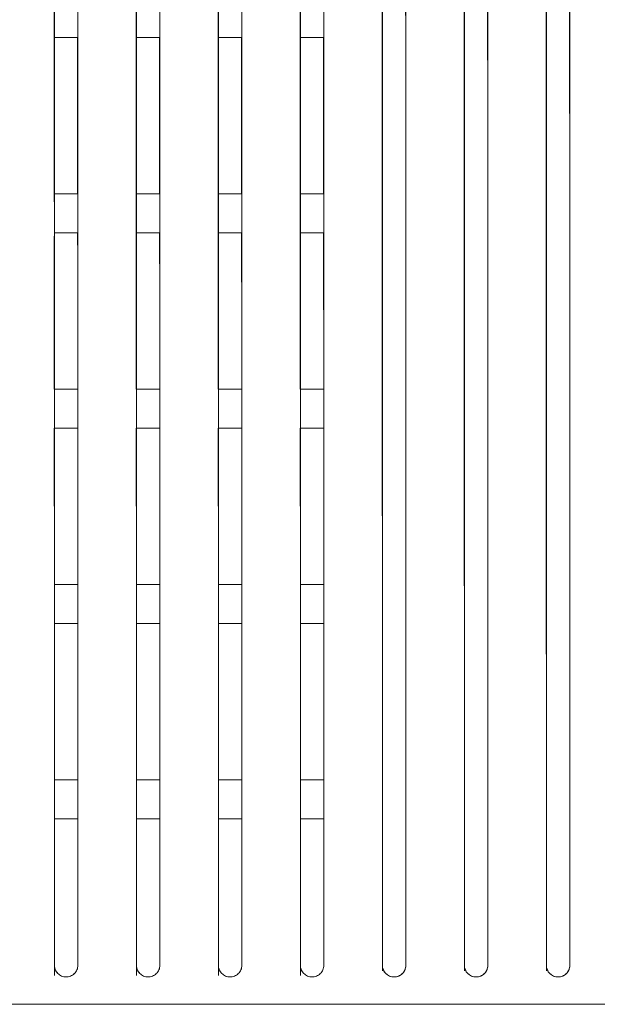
# Model space of a CAD drawing. Header units: millimetres. Extents: x 19 to 844, y 7 to 552.
# Tile 105 of 177: x 247 to 259, y 341 to 361. Entities that reach past the tile are written whole.
import ezdxf

# ---------------------------------------------------------------- set-up
doc = ezdxf.new("R2010")
doc.units = ezdxf.units.MM

msp = doc.modelspace()

# ---------------------------------------------------------------- linework, layer by layer
at = {"color": 7, "linetype": 'Continuous', "lineweight": 15}
for p, q in [((247.683, 360.592), (247.684, 357.352)), ((247.688, 360.624), (248.168, 360.623)), ((248.164, 357.424), (248.163, 360.623)), ((249.363, 360.592), (249.364, 357.352)), ((249.368, 360.624), (249.848, 360.623)), ((249.844, 357.424), (249.843, 360.623)), ((251.043, 360.591), (251.044, 357.352)), ((251.048, 360.624), (251.528, 360.623)), ((251.524, 357.424), (251.523, 360.623)), ((252.723, 360.591), (252.724, 357.352)), ((252.728, 360.624), (253.208, 360.623)), ((253.204, 357.424), (253.202, 360.623)), ((248.168, 357.424), (247.688, 357.424)), ((249.848, 357.424), (249.368, 357.424)), ((251.528, 357.424), (251.048, 357.424)), ((253.208, 357.424), (252.728, 357.424)), ((247.684, 356.552), (247.686, 353.424)), ((247.688, 356.624), (248.168, 356.624)), ((249.364, 356.552), (249.366, 353.424)), ((249.368, 356.624), (249.848, 356.624)), ((251.044, 356.552), (251.045, 353.424)), ((251.048, 356.624), (251.528, 356.624)), ((252.724, 356.552), (252.725, 353.424)), ((252.728, 356.624), (253.208, 356.624)), ((248.168, 353.424), (247.688, 353.424)), ((249.848, 353.424), (249.368, 353.424)), ((251.528, 353.424), (251.048, 353.424)), ((253.208, 353.424), (252.728, 353.424)), ((247.686, 352.624), (247.687, 349.424)), ((247.688, 352.624), (248.168, 352.624)), ((249.366, 352.624), (249.367, 349.424)), ((249.368, 352.624), (249.848, 352.624)), ((251.046, 352.624), (251.047, 349.424)), ((251.048, 352.624), (251.528, 352.624)), ((252.726, 352.624), (252.727, 349.424)), ((253.208, 352.624), (252.728, 352.624)), ((248.168, 349.424), (247.688, 349.424)), ((249.848, 349.424), (249.368, 349.424)), ((251.528, 349.424), (251.048, 349.424)), ((252.728, 349.424), (253.208, 349.424)), ((247.688, 348.624), (248.168, 348.624)), ((249.368, 348.624), (249.848, 348.624)), ((251.048, 348.624), (251.528, 348.624)), ((253.208, 348.624), (252.728, 348.624)), ((247.688, 345.424), (247.688, 341.509)), ((247.688, 345.424), (247.688, 341.509)), ((247.688, 345.424), (247.688, 341.509)), ((247.688, 345.424), (247.688, 341.509)), ((248.168, 345.424), (247.688, 345.424)), ((248.168, 341.623), (248.168, 345.424)), ((248.168, 341.623), (248.168, 345.424)), ((248.168, 341.622), (248.168, 345.424)), ((248.168, 341.622), (248.168, 345.424)), ((249.368, 345.424), (249.368, 341.509)), ((249.368, 345.424), (249.368, 341.509)), ((249.368, 345.424), (249.368, 341.509)), ((249.368, 345.424), (249.368, 341.509)), ((249.848, 345.424), (249.368, 345.424)), ((249.848, 341.623), (249.848, 345.424)), ((249.848, 341.623), (249.848, 345.424)), ((249.848, 341.622), (249.848, 345.424)), ((249.848, 341.622), (249.848, 345.424)), ((251.048, 345.424), (251.048, 341.509)), ((251.048, 345.424), (251.048, 341.509)), ((251.048, 345.424), (251.048, 341.509)), ((251.048, 345.424), (251.048, 341.509)), ((251.528, 345.424), (251.048, 345.424)), ((251.528, 341.623), (251.528, 345.424)), ((251.528, 341.623), (251.528, 345.424)), ((251.528, 341.622), (251.528, 345.424)), ((251.528, 341.622), (251.528, 345.424)), ((252.728, 345.424), (252.728, 341.509)), ((252.728, 345.424), (252.728, 341.509)), ((252.728, 345.424), (252.728, 341.509)), ((252.728, 345.424), (252.728, 341.509)), ((252.728, 345.424), (253.208, 345.424)), ((253.208, 341.623), (253.208, 345.424)), ((253.208, 341.623), (253.208, 345.424)), ((253.208, 341.622), (253.208, 345.424)), ((253.208, 341.622), (253.208, 345.424)), ((247.688, 344.626), (247.688, 341.413)), ((247.688, 344.625), (248.168, 344.624)), ((248.168, 341.621), (248.168, 344.624)), ((249.368, 344.626), (249.368, 341.413)), ((249.368, 344.625), (249.848, 344.624)), ((249.848, 341.621), (249.848, 344.624)), ((251.048, 344.626), (251.048, 341.413)), ((251.048, 344.625), (251.528, 344.624)), ((251.528, 341.621), (251.528, 344.624)), ((252.728, 344.624), (252.728, 341.413)), ((253.208, 344.624), (252.728, 344.624)), ((253.208, 341.621), (253.208, 344.624))]:
    msp.add_line(p, q, dxfattribs=at)
for points, knots in [([(247.688, 341.624), (247.688, 344.666), (247.688, 351.594), (247.688, 360.49), (247.688, 366.368), (247.688, 368.424)], [0.307901, 0.307901, 0.307901, 0.307901, 0.5, 0.75, 0.8851349, 0.8851349, 0.8851349, 0.8851349]), ([(247.688, 368.424), (247.688, 366.368), (247.688, 360.49), (247.688, 351.594), (247.688, 344.666), (247.688, 341.624)], [0.3078997, 0.3078997, 0.3078997, 0.3078997, 0.4430307, 0.6930307, 0.885131, 0.885131, 0.885131, 0.885131]), ([(248.168, 341.624), (248.168, 344.669), (248.168, 351.601), (248.168, 360.497), (248.168, 366.372), (248.168, 368.424)], [0.3077946, 0.3077946, 0.3077946, 0.3077946, 0.5, 0.75, 0.8848166, 0.8848166, 0.8848166, 0.8848166]), ([(248.168, 341.624), (248.168, 344.669), (248.168, 351.601), (248.168, 360.497), (248.168, 366.372), (248.168, 368.424)], [0.3077953, 0.3077953, 0.3077953, 0.3077953, 0.5, 0.75, 0.8848206, 0.8848206, 0.8848206, 0.8848206]), ([(249.368, 341.624), (249.368, 344.676), (249.368, 351.619), (249.368, 360.514), (249.368, 366.382), (249.368, 368.424)], [0.3075254, 0.3075254, 0.3075254, 0.3075254, 0.5, 0.75, 0.8840112, 0.8840112, 0.8840112, 0.8840112]), ([(249.368, 368.424), (249.368, 366.382), (249.368, 360.514), (249.368, 351.619), (249.368, 344.676), (249.368, 341.624)], [0.3075241, 0.3075241, 0.3075241, 0.3075241, 0.4415313, 0.6915313, 0.8840072, 0.8840072, 0.8840072, 0.8840072]), ([(249.848, 341.624), (249.848, 344.679), (249.848, 351.626), (249.848, 360.521), (249.848, 366.386), (249.848, 368.424)], [0.3074164, 0.3074164, 0.3074164, 0.3074164, 0.5, 0.75, 0.8836851, 0.8836851, 0.8836851, 0.8836851]), ([(249.848, 341.624), (249.848, 344.679), (249.848, 351.626), (249.848, 360.521), (249.848, 366.386), (249.848, 368.424)], [0.3074171, 0.3074171, 0.3074171, 0.3074171, 0.5, 0.75, 0.8836891, 0.8836891, 0.8836891, 0.8836891]), ([(251.048, 341.624), (251.048, 344.686), (251.048, 351.644), (251.048, 360.539), (251.048, 366.397), (251.048, 368.424)], [0.3071406, 0.3071406, 0.3071406, 0.3071406, 0.5, 0.75, 0.8828601, 0.8828601, 0.8828601, 0.8828601]), ([(251.048, 368.424), (251.048, 366.397), (251.048, 360.539), (251.048, 351.643), (251.048, 344.686), (251.048, 341.624)], [0.3071393, 0.3071393, 0.3071393, 0.3071393, 0.4399953, 0.6899953, 0.882856, 0.882856, 0.882856, 0.882856]), ([(251.528, 341.624), (251.528, 344.689), (251.528, 351.651), (251.528, 360.546), (251.528, 366.401), (251.528, 368.424)], [0.307029, 0.307029, 0.307029, 0.307029, 0.5, 0.75, 0.8825261, 0.8825261, 0.8825261, 0.8825261]), ([(251.528, 341.624), (251.528, 344.689), (251.528, 351.651), (251.528, 360.546), (251.528, 366.401), (251.528, 368.424)], [0.3070296, 0.3070296, 0.3070296, 0.3070296, 0.5, 0.75, 0.8825302, 0.8825302, 0.8825302, 0.8825302]), ([(252.728, 341.624), (252.728, 344.696), (252.728, 351.669), (252.728, 360.564), (252.728, 366.412), (252.728, 368.424)], [0.3067467, 0.3067467, 0.3067467, 0.3067467, 0.5, 0.75, 0.8816816, 0.8816816, 0.8816816, 0.8816816]), ([(252.728, 368.424), (252.728, 366.412), (252.728, 360.564), (252.728, 351.669), (252.728, 344.696), (252.728, 341.624)], [0.3067453, 0.3067453, 0.3067453, 0.3067453, 0.4384228, 0.6884228, 0.8816775, 0.8816775, 0.8816775, 0.8816775]), ([(253.208, 341.624), (253.208, 344.699), (253.208, 351.677), (253.208, 360.571), (253.208, 366.416), (253.208, 368.424)], [0.3066324, 0.3066324, 0.3066324, 0.3066324, 0.5, 0.75, 0.88134, 0.88134, 0.88134, 0.88134]), ([(253.208, 341.624), (253.208, 344.699), (253.208, 351.677), (253.208, 360.571), (253.208, 366.417), (253.208, 368.424)], [0.3066331, 0.3066331, 0.3066331, 0.3066331, 0.5, 0.75, 0.8813441, 0.8813441, 0.8813441, 0.8813441]), ([(254.408, 341.624), (254.408, 344.707), (254.408, 351.695), (254.408, 360.59), (254.408, 366.428), (254.408, 368.424)], [0.3063436, 0.3063436, 0.3063436, 0.3063436, 0.5, 0.75, 0.8804762, 0.8804762, 0.8804762, 0.8804762]), ([(254.408, 341.624), (254.408, 341.842), (254.408, 342.282), (254.408, 342.943), (254.408, 343.61), (254.408, 344.282), (254.408, 344.96), (254.408, 345.643), (254.408, 346.332), (254.408, 347.026), (254.408, 347.727), (254.408, 349.299), (254.408, 351.782), (254.408, 355.11), (254.408, 358.471), (254.408, 361.226), (254.408, 363.442), (254.408, 365.083), (254.408, 366.747), (254.408, 367.862), (254.408, 368.424)], [0, 0, 0, 0, 0.023778, 0.047797, 0.072057, 0.096558, 0.121303, 0.146292, 0.171525, 0.197004, 0.222728, 0.2487, 0.370598, 0.498177, 0.620409, 0.748618, 0.809928, 0.872259, 0.935616, 1, 1, 1, 1]), ([(254.888, 341.624), (254.888, 344.71), (254.888, 351.703), (254.888, 360.597), (254.888, 366.432), (254.888, 368.424)], [0.3062268, 0.3062268, 0.3062268, 0.3062268, 0.5, 0.75, 0.8801269, 0.8801269, 0.8801269, 0.8801269]), ([(254.888, 368.424), (254.888, 368.102), (254.888, 367.461), (254.888, 366.502), (254.888, 365.55), (254.888, 364.606), (254.888, 363.669), (254.888, 362.739), (254.888, 360.993), (254.888, 358.471), (254.888, 355.11), (254.888, 351.782), (254.888, 349.144), (254.888, 347.264), (254.888, 346.106), (254.888, 344.964), (254.888, 343.837), (254.888, 342.726), (254.888, 341.989), (254.888, 341.624)], [0, 0, 0, 0, 0.036914, 0.073495, 0.109741, 0.145654, 0.181234, 0.216481, 0.251397, 0.379591, 0.501842, 0.629408, 0.751314, 0.794455, 0.836914, 0.878694, 0.919799, 0.960233, 1, 1, 1, 1]), ([(256.088, 341.624), (256.088, 344.718), (256.088, 351.722), (256.088, 360.616), (256.088, 366.444), (256.088, 368.424)], [0.3059316, 0.3059316, 0.3059316, 0.3059316, 0.5, 0.75, 0.879244, 0.879244, 0.879244, 0.879244]), ([(256.088, 341.624), (256.088, 341.843), (256.088, 342.282), (256.088, 342.943), (256.088, 343.61), (256.088, 344.282), (256.088, 344.96), (256.088, 345.644), (256.088, 346.332), (256.088, 347.027), (256.088, 347.727), (256.088, 349.299), (256.088, 351.782), (256.088, 355.11), (256.088, 358.471), (256.088, 361.226), (256.088, 363.442), (256.088, 365.084), (256.088, 366.748), (256.088, 367.862), (256.088, 368.424)], [0, 0, 0, 0, 0.023781, 0.047801, 0.07206, 0.09656, 0.121301, 0.146284, 0.171509, 0.196979, 0.222693, 0.248652, 0.370553, 0.498111, 0.620382, 0.748566, 0.809902, 0.872251, 0.935616, 1, 1, 1, 1]), ([(256.568, 341.624), (256.568, 344.721), (256.568, 351.73), (256.568, 360.624), (256.568, 366.448), (256.568, 368.424)], [0.3058122, 0.3058122, 0.3058122, 0.3058122, 0.5, 0.75, 0.8788871, 0.8788871, 0.8788871, 0.8788871]), ([(256.568, 368.424), (256.568, 368.102), (256.568, 367.461), (256.568, 366.502), (256.568, 365.551), (256.568, 364.606), (256.568, 363.669), (256.568, 362.739), (256.568, 360.993), (256.568, 358.471), (256.568, 355.11), (256.568, 351.782), (256.568, 349.144), (256.568, 347.264), (256.568, 346.107), (256.568, 344.965), (256.568, 343.838), (256.568, 342.727), (256.568, 341.989), (256.568, 341.624)], [0, 0, 0, 0, 0.036913, 0.073495, 0.109746, 0.145667, 0.181257, 0.216518, 0.251449, 0.379619, 0.501909, 0.629453, 0.751362, 0.794484, 0.836927, 0.878697, 0.919796, 0.960229, 1, 1, 1, 1]), ([(257.768, 341.624), (257.768, 344.729), (257.768, 351.75), (257.768, 360.644), (257.768, 366.46), (257.768, 368.424)], [0.3055106, 0.3055106, 0.3055106, 0.3055106, 0.5, 0.75, 0.8779853, 0.8779853, 0.8779853, 0.8779853]), ([(257.768, 341.624), (257.768, 341.823), (257.768, 342.222), (257.768, 342.823), (257.768, 343.428), (257.768, 344.037), (257.768, 344.652), (257.768, 345.27), (257.768, 345.893), (257.768, 346.521), (257.768, 347.153), (257.768, 347.79), (257.768, 349.32), (257.768, 351.782), (257.768, 355.11), (257.768, 358.472), (257.768, 361.227), (257.768, 363.443), (257.768, 365.084), (257.768, 366.748), (257.768, 367.862), (257.768, 368.424)], [0, 0, 0, 0, 0.021612, 0.04342, 0.065424, 0.087625, 0.110024, 0.132621, 0.155417, 0.178413, 0.201609, 0.225006, 0.248604, 0.370507, 0.498043, 0.620353, 0.748513, 0.809875, 0.872241, 0.935616, 1, 1, 1, 1]), ([(258.248, 341.624), (258.248, 344.732), (258.248, 351.758), (258.248, 360.651), (258.248, 366.465), (258.248, 368.424)], [0.3053887, 0.3053887, 0.3053887, 0.3053887, 0.5, 0.75, 0.8776208, 0.8776208, 0.8776208, 0.8776208]), ([(258.248, 368.424), (258.248, 368.102), (258.248, 367.461), (258.248, 366.502), (258.248, 365.551), (258.248, 364.607), (258.248, 363.67), (258.248, 362.74), (258.248, 360.993), (258.248, 358.472), (258.248, 355.111), (258.248, 351.782), (258.248, 349.144), (258.248, 347.264), (258.248, 346.107), (258.248, 344.965), (258.248, 343.838), (258.248, 342.727), (258.248, 341.99), (258.248, 341.624)], [0, 0, 0, 0, 0.036913, 0.073497, 0.109753, 0.145681, 0.181281, 0.216555, 0.251503, 0.379648, 0.501977, 0.629499, 0.751411, 0.794513, 0.836941, 0.8787, 0.919793, 0.960225, 1, 1, 1, 1]), ([(247.683, 368.238), (247.684, 365.779), (247.685, 360.872), (247.687, 354.331), (247.687, 350.216), (247.688, 348.624)], [0, 0, 0, 0, 0.381068, 0.760537, 1, 1, 1, 1]), ([(247.683, 368.238), (247.684, 365.779), (247.685, 360.872), (247.687, 354.331), (247.687, 350.216), (247.688, 348.624)], [0, 0, 0, 0, 0.381068, 0.760537, 1, 1, 1, 1]), ([(247.683, 368.238), (247.684, 365.779), (247.685, 360.872), (247.687, 354.331), (247.687, 350.216), (247.688, 348.624)], [0, 0, 0, 0, 0.381068, 0.760537, 1, 1, 1, 1]), ([(247.683, 368.238), (247.684, 365.779), (247.685, 360.872), (247.687, 354.331), (247.687, 350.216), (247.688, 348.624)], [0, 0, 0, 0, 0.381068, 0.760537, 1, 1, 1, 1]), ([(248.168, 348.624), (248.167, 349.619), (248.167, 352.297), (248.166, 356.902), (248.165, 362.451), (248.164, 366.307), (248.163, 368.238)], [0, 0, 0, 0, 0.149327, 0.401844, 0.700442, 1, 1, 1, 1]), ([(248.168, 348.624), (248.167, 349.619), (248.167, 352.297), (248.166, 356.902), (248.165, 362.451), (248.164, 366.307), (248.163, 368.238)], [0, 0, 0, 0, 0.149327, 0.401844, 0.700442, 1, 1, 1, 1]), ([(248.168, 348.624), (248.167, 349.619), (248.167, 352.297), (248.166, 356.902), (248.165, 362.451), (248.164, 366.307), (248.163, 368.238)], [0, 0, 0, 0, 0.149327, 0.401844, 0.700442, 1, 1, 1, 1]), ([(248.168, 348.624), (248.167, 349.619), (248.167, 352.297), (248.166, 356.902), (248.165, 362.451), (248.164, 366.307), (248.163, 368.238)], [0, 0, 0, 0, 0.149327, 0.401844, 0.700442, 1, 1, 1, 1]), ([(249.363, 368.237), (249.364, 365.779), (249.365, 360.872), (249.367, 354.331), (249.367, 350.216), (249.368, 348.624)], [0, 0, 0, 0, 0.3811204, 0.7605845, 1, 1, 1, 1]), ([(249.363, 368.237), (249.364, 365.779), (249.365, 360.872), (249.367, 354.331), (249.367, 350.216), (249.368, 348.624)], [0, 0, 0, 0, 0.3811204, 0.7605845, 1, 1, 1, 1]), ([(249.363, 368.237), (249.364, 365.779), (249.365, 360.872), (249.367, 354.331), (249.367, 350.216), (249.368, 348.624)], [0, 0, 0, 0, 0.38112, 0.760585, 1, 1, 1, 1]), ([(249.363, 368.237), (249.364, 365.779), (249.365, 360.872), (249.367, 354.331), (249.367, 350.216), (249.368, 348.624)], [0, 0, 0, 0, 0.38112, 0.760585, 1, 1, 1, 1]), ([(249.848, 348.624), (249.847, 349.619), (249.847, 352.297), (249.846, 356.902), (249.845, 362.451), (249.844, 366.306), (249.843, 368.237)], [0, 0, 0, 0, 0.149288, 0.401787, 0.700396, 1, 1, 1, 1]), ([(249.848, 348.624), (249.847, 349.619), (249.847, 352.297), (249.846, 356.902), (249.845, 362.451), (249.844, 366.306), (249.843, 368.237)], [0, 0, 0, 0, 0.149288, 0.401787, 0.700396, 1, 1, 1, 1]), ([(249.848, 348.624), (249.847, 349.619), (249.847, 352.297), (249.846, 356.902), (249.845, 362.451), (249.844, 366.306), (249.843, 368.237)], [0, 0, 0, 0, 0.149288, 0.401787, 0.700396, 1, 1, 1, 1]), ([(249.848, 348.624), (249.847, 349.619), (249.847, 352.297), (249.846, 356.902), (249.845, 362.451), (249.844, 366.306), (249.843, 368.237)], [0, 0, 0, 0, 0.149288, 0.401787, 0.700396, 1, 1, 1, 1]), ([(251.043, 368.237), (251.044, 365.778), (251.045, 360.872), (251.047, 354.331), (251.047, 350.216), (251.048, 348.624)], [0, 0, 0, 0, 0.381174, 0.760633, 1, 1, 1, 1]), ([(251.043, 368.237), (251.044, 365.778), (251.045, 360.872), (251.047, 354.331), (251.047, 350.216), (251.048, 348.624)], [0, 0, 0, 0, 0.381174, 0.760633, 1, 1, 1, 1]), ([(251.043, 368.237), (251.044, 365.778), (251.045, 360.872), (251.047, 354.331), (251.047, 350.216), (251.048, 348.624)], [0, 0, 0, 0, 0.3811741, 0.7606335, 1, 1, 1, 1]), ([(251.043, 368.237), (251.044, 365.778), (251.045, 360.872), (251.047, 354.331), (251.047, 350.216), (251.048, 348.624)], [0, 0, 0, 0, 0.3811741, 0.7606335, 1, 1, 1, 1]), ([(251.528, 348.624), (251.527, 349.619), (251.527, 352.297), (251.526, 356.902), (251.525, 362.451), (251.524, 366.306), (251.523, 368.237)], [0, 0, 0, 0, 0.149247, 0.401729, 0.700348, 1, 1, 1, 1]), ([(251.528, 348.624), (251.527, 349.619), (251.527, 352.297), (251.526, 356.902), (251.525, 362.451), (251.524, 366.306), (251.523, 368.237)], [0, 0, 0, 0, 0.149247, 0.401729, 0.700348, 1, 1, 1, 1]), ([(251.528, 348.624), (251.527, 349.619), (251.527, 352.297), (251.526, 356.902), (251.525, 362.451), (251.524, 366.306), (251.523, 368.237)], [0, 0, 0, 0, 0.149247, 0.401729, 0.700348, 1, 1, 1, 1]), ([(251.528, 348.624), (251.527, 349.619), (251.527, 352.297), (251.526, 356.902), (251.525, 362.451), (251.524, 366.306), (251.523, 368.237)], [0, 0, 0, 0, 0.149247, 0.401729, 0.700348, 1, 1, 1, 1]), ([(252.723, 368.236), (252.724, 365.778), (252.725, 360.872), (252.727, 354.331), (252.727, 350.216), (252.727, 348.624)], [0, 0, 0, 0, 0.381228, 0.760681, 1, 1, 1, 1]), ([(252.723, 368.236), (252.724, 365.778), (252.725, 360.872), (252.727, 354.331), (252.727, 350.216), (252.727, 348.624)], [0, 0, 0, 0, 0.381228, 0.760681, 1, 1, 1, 1]), ([(252.723, 368.236), (252.724, 365.778), (252.725, 360.872), (252.727, 354.331), (252.727, 350.216), (252.727, 348.624)], [0, 0, 0, 0, 0.3812275, 0.7606806, 1, 1, 1, 1]), ([(252.723, 368.236), (252.724, 365.778), (252.725, 360.872), (252.727, 354.331), (252.727, 350.216), (252.727, 348.624)], [0, 0, 0, 0, 0.3812275, 0.7606806, 1, 1, 1, 1]), ([(253.207, 348.624), (253.207, 349.619), (253.207, 352.297), (253.206, 356.902), (253.205, 362.451), (253.203, 366.305), (253.203, 368.236)], [0, 0, 0, 0, 0.149203, 0.401667, 0.700298, 1, 1, 1, 1]), ([(253.207, 348.624), (253.207, 349.619), (253.207, 352.297), (253.206, 356.902), (253.205, 362.451), (253.203, 366.305), (253.203, 368.236)], [0, 0, 0, 0, 0.149203, 0.401667, 0.700298, 1, 1, 1, 1]), ([(253.207, 348.624), (253.207, 349.619), (253.207, 352.297), (253.206, 356.902), (253.205, 362.451), (253.203, 366.305), (253.203, 368.236)], [0, 0, 0, 0, 0.1492026, 0.401667, 0.7002985, 1, 1, 1, 1]), ([(253.207, 348.624), (253.207, 349.619), (253.207, 352.297), (253.206, 356.902), (253.205, 362.451), (253.203, 366.305), (253.203, 368.236)], [0, 0, 0, 0, 0.1492026, 0.401667, 0.7002985, 1, 1, 1, 1]), ([(254.408, 341.509), (254.408, 344.578), (254.407, 351.541), (254.405, 360.415), (254.403, 366.243), (254.403, 368.236)], [0.306346, 0.306346, 0.306346, 0.306346, 0.5, 0.75, 0.8804762, 0.8804762, 0.8804762, 0.8804762]), ([(254.408, 341.509), (254.408, 344.578), (254.407, 351.541), (254.405, 360.415), (254.403, 366.243), (254.403, 368.236)], [0.306346, 0.306346, 0.306346, 0.306346, 0.5, 0.75, 0.8804762, 0.8804762, 0.8804762, 0.8804762]), ([(254.408, 341.509), (254.408, 344.578), (254.407, 351.541), (254.405, 360.415), (254.403, 366.243), (254.403, 368.236)], [0.306346, 0.306346, 0.306346, 0.306346, 0.5, 0.75, 0.8804762, 0.8804762, 0.8804762, 0.8804762]), ([(254.888, 341.623), (254.888, 343.279), (254.888, 346.634), (254.887, 351.617), (254.886, 356.903), (254.885, 362.45), (254.883, 366.305), (254.883, 368.236)], [0, 0, 0, 0, 0.181938, 0.368628, 0.555958, 0.777567, 1, 1, 1, 1]), ([(254.888, 341.622), (254.888, 343.278), (254.888, 346.634), (254.887, 351.617), (254.886, 356.903), (254.885, 362.45), (254.883, 366.305), (254.883, 368.236)], [0, 0, 0, 0, 0.181952, 0.368639, 0.555965, 0.777571, 1, 1, 1, 1]), ([(254.888, 341.622), (254.888, 343.278), (254.888, 346.634), (254.887, 351.617), (254.886, 356.903), (254.885, 362.45), (254.883, 366.305), (254.883, 368.236)], [0, 0, 0, 0, 0.181952, 0.368639, 0.555965, 0.777571, 1, 1, 1, 1]), ([(256.088, 341.508), (256.088, 344.588), (256.087, 351.567), (256.085, 360.441), (256.083, 366.258), (256.083, 368.235)], [0.305934, 0.305934, 0.305934, 0.305934, 0.5, 0.75, 0.879244, 0.879244, 0.879244, 0.879244]), ([(256.088, 341.508), (256.088, 344.588), (256.087, 351.567), (256.085, 360.441), (256.083, 366.258), (256.083, 368.235)], [0.305934, 0.305934, 0.305934, 0.305934, 0.5, 0.75, 0.879244, 0.879244, 0.879244, 0.879244]), ([(256.088, 341.508), (256.088, 344.588), (256.087, 351.567), (256.085, 360.441), (256.083, 366.258), (256.083, 368.235)], [0.305934, 0.305934, 0.305934, 0.305934, 0.5, 0.75, 0.879244, 0.879244, 0.879244, 0.879244]), ([(256.568, 341.623), (256.568, 343.279), (256.568, 346.634), (256.567, 351.617), (256.566, 356.903), (256.565, 362.45), (256.563, 366.304), (256.563, 368.235)], [0, 0, 0, 0, 0.181898, 0.368566, 0.55589, 0.777519, 1, 1, 1, 1]), ([(256.568, 341.622), (256.568, 343.278), (256.568, 346.634), (256.567, 351.617), (256.566, 356.903), (256.565, 362.45), (256.563, 366.304), (256.563, 368.235)], [0, 0, 0, 0, 0.181911, 0.368576, 0.555897, 0.777523, 1, 1, 1, 1]), ([(256.568, 341.622), (256.568, 343.278), (256.568, 346.634), (256.567, 351.617), (256.566, 356.903), (256.565, 362.45), (256.563, 366.304), (256.563, 368.235)], [0, 0, 0, 0, 0.181911, 0.368576, 0.555897, 0.777523, 1, 1, 1, 1]), ([(257.768, 341.508), (257.768, 344.599), (257.767, 351.595), (257.765, 360.468), (257.763, 366.274), (257.763, 368.235)], [0.3055131, 0.3055131, 0.3055131, 0.3055131, 0.5, 0.75, 0.8779853, 0.8779853, 0.8779853, 0.8779853]), ([(257.768, 341.508), (257.768, 344.599), (257.767, 351.595), (257.765, 360.468), (257.763, 366.274), (257.763, 368.235)], [0.3055131, 0.3055131, 0.3055131, 0.3055131, 0.5, 0.75, 0.8779853, 0.8779853, 0.8779853, 0.8779853]), ([(257.768, 341.508), (257.768, 344.599), (257.767, 351.595), (257.765, 360.468), (257.763, 366.274), (257.763, 368.235)], [0.3055131, 0.3055131, 0.3055131, 0.3055131, 0.5, 0.75, 0.8779853, 0.8779853, 0.8779853, 0.8779853]), ([(258.248, 341.623), (258.248, 343.279), (258.248, 346.634), (258.247, 351.616), (258.246, 356.903), (258.245, 362.45), (258.243, 366.304), (258.243, 368.235)], [0, 0, 0, 0, 0.1818566, 0.3685017, 0.5558208, 0.7774694, 1, 1, 1, 1]), ([(258.248, 341.622), (258.248, 343.278), (258.248, 346.634), (258.247, 351.616), (258.246, 356.903), (258.245, 362.45), (258.243, 366.304), (258.243, 368.235)], [0, 0, 0, 0, 0.181871, 0.368512, 0.555828, 0.777473, 1, 1, 1, 1]), ([(258.248, 341.622), (258.248, 343.278), (258.248, 346.634), (258.247, 351.616), (258.246, 356.903), (258.245, 362.45), (258.243, 366.304), (258.243, 368.235)], [0, 0, 0, 0, 0.181871, 0.368512, 0.555828, 0.777473, 1, 1, 1, 1]), ([(248.166, 353.424), (248.165, 354.439), (248.165, 355.512), (248.164, 356.568), (248.164, 356.624)], [0, 0, 0, 0, 0.947158, 1, 1, 1, 1]), ([(249.845, 353.424), (249.845, 354.439), (249.845, 355.511), (249.844, 356.568), (249.844, 356.624)], [0, 0, 0, 0, 0.946933, 1, 1, 1, 1]), ([(251.525, 353.424), (251.525, 354.439), (251.525, 355.511), (251.524, 356.567), (251.524, 356.624)], [0, 0, 0, 0, 0.946702, 1, 1, 1, 1]), ([(253.205, 353.424), (253.205, 354.439), (253.205, 355.511), (253.204, 356.567), (253.204, 356.624)], [0, 0, 0, 0, 0.946466, 1, 1, 1, 1]), ([(248.167, 349.424), (248.167, 350.111), (248.166, 351.185), (248.166, 352.243), (248.166, 352.624)], [0, 0, 0, 0, 0.639617, 1, 1, 1, 1]), ([(249.847, 349.424), (249.846, 350.111), (249.846, 351.185), (249.846, 352.242), (249.846, 352.624)], [0, 0, 0, 0, 0.63942, 1, 1, 1, 1]), ([(251.527, 349.424), (251.526, 350.11), (251.526, 351.185), (251.526, 352.242), (251.526, 352.624)], [0, 0, 0, 0, 0.639218, 1, 1, 1, 1]), ([(253.207, 349.424), (253.206, 350.11), (253.206, 351.185), (253.206, 352.242), (253.206, 352.624)], [0, 0, 0, 0, 0.638975, 1, 1, 1, 1]), ([(247.688, 341.624), (247.689, 341.613), (247.689, 341.592), (247.695, 341.561), (247.705, 341.531), (247.719, 341.504), (247.737, 341.478), (247.762, 341.451), (247.794, 341.424), (247.835, 341.401), (247.879, 341.387), (247.926, 341.382), (247.973, 341.386), (248.018, 341.4), (248.06, 341.422), (248.109, 341.462), (248.159, 341.528), (248.165, 341.592), (248.168, 341.624)], [0, 0, 0, 0, 0.04386, 0.086039, 0.127241, 0.16822, 0.209743, 0.252545, 0.314687, 0.375803, 0.436705, 0.497446, 0.558573, 0.61995, 0.682165, 0.745734, 0.871763, 1, 1, 1, 1]), ([(247.688, 341.624), (247.689, 341.613), (247.69, 341.592), (247.696, 341.561), (247.708, 341.526), (247.728, 341.489), (247.767, 341.441), (247.833, 341.397), (247.926, 341.378), (248.02, 341.395), (248.087, 341.44), (248.128, 341.488), (248.151, 341.53), (248.166, 341.576), (248.167, 341.608), (248.168, 341.624)], [0, 0, 0, 0, 0.042655, 0.085057, 0.127914, 0.190743, 0.253109, 0.375668, 0.496699, 0.618574, 0.743626, 0.807071, 0.870903, 0.935449, 1, 1, 1, 1]), ([(249.368, 341.624), (249.369, 341.613), (249.369, 341.592), (249.375, 341.561), (249.385, 341.531), (249.399, 341.504), (249.417, 341.478), (249.442, 341.451), (249.474, 341.424), (249.515, 341.401), (249.559, 341.387), (249.606, 341.382), (249.653, 341.386), (249.698, 341.4), (249.74, 341.422), (249.789, 341.462), (249.839, 341.528), (249.845, 341.592), (249.848, 341.624)], [0, 0, 0, 0, 0.043862, 0.086042, 0.127246, 0.168226, 0.209749, 0.252551, 0.314692, 0.375806, 0.436705, 0.497441, 0.558564, 0.619937, 0.682153, 0.745722, 0.871756, 1, 1, 1, 1]), ([(249.368, 341.624), (249.369, 341.613), (249.37, 341.592), (249.376, 341.561), (249.388, 341.526), (249.408, 341.489), (249.447, 341.441), (249.513, 341.397), (249.606, 341.378), (249.7, 341.395), (249.767, 341.44), (249.808, 341.488), (249.831, 341.53), (249.846, 341.576), (249.847, 341.608), (249.848, 341.624)], [0, 0, 0, 0, 0.042656, 0.08506, 0.127918, 0.190748, 0.253114, 0.37567, 0.496692, 0.61856, 0.743613, 0.80706, 0.870895, 0.935445, 1, 1, 1, 1]), ([(251.048, 341.624), (251.049, 341.613), (251.049, 341.592), (251.055, 341.561), (251.065, 341.531), (251.079, 341.504), (251.097, 341.478), (251.122, 341.451), (251.154, 341.424), (251.195, 341.401), (251.239, 341.387), (251.286, 341.382), (251.333, 341.386), (251.378, 341.4), (251.42, 341.422), (251.469, 341.462), (251.519, 341.528), (251.525, 341.592), (251.528, 341.624)], [0, 0, 0, 0, 0.043864, 0.086046, 0.12725, 0.168231, 0.209755, 0.252558, 0.314696, 0.375809, 0.436705, 0.497436, 0.558554, 0.619925, 0.682141, 0.74571, 0.871749, 1, 1, 1, 1]), ([(251.048, 341.624), (251.049, 341.613), (251.05, 341.592), (251.056, 341.561), (251.068, 341.526), (251.088, 341.489), (251.127, 341.441), (251.193, 341.397), (251.286, 341.378), (251.38, 341.395), (251.447, 341.44), (251.488, 341.488), (251.511, 341.53), (251.526, 341.576), (251.527, 341.608), (251.528, 341.624)], [0, 0, 0, 0, 0.042658, 0.085063, 0.127923, 0.190753, 0.253119, 0.375672, 0.496686, 0.618547, 0.7436, 0.807049, 0.870886, 0.93544, 1, 1, 1, 1]), ([(252.728, 341.624), (252.729, 341.613), (252.729, 341.592), (252.735, 341.561), (252.745, 341.531), (252.759, 341.504), (252.777, 341.478), (252.802, 341.451), (252.834, 341.424), (252.875, 341.401), (252.919, 341.387), (252.966, 341.382), (253.013, 341.386), (253.058, 341.4), (253.1, 341.422), (253.149, 341.462), (253.199, 341.528), (253.205, 341.592), (253.208, 341.624)], [0, 0, 0, 0, 0.0438655, 0.0860494, 0.1272553, 0.1682372, 0.2097612, 0.2525641, 0.3147011, 0.375812, 0.4367043, 0.4974302, 0.558544, 0.6199122, 0.6821281, 0.7456975, 0.8717411, 1, 1, 1, 1]), ([(252.728, 341.624), (252.729, 341.613), (252.73, 341.592), (252.736, 341.561), (252.748, 341.526), (252.768, 341.489), (252.807, 341.441), (252.873, 341.397), (252.966, 341.378), (253.06, 341.395), (253.127, 341.44), (253.168, 341.488), (253.191, 341.53), (253.206, 341.576), (253.207, 341.608), (253.208, 341.624)], [0, 0, 0, 0, 0.04266, 0.085066, 0.127927, 0.190758, 0.253124, 0.375674, 0.49668, 0.618533, 0.743587, 0.807038, 0.870878, 0.935435, 1, 1, 1, 1]), ([(254.408, 341.624), (254.409, 341.613), (254.409, 341.592), (254.415, 341.561), (254.425, 341.531), (254.439, 341.504), (254.457, 341.478), (254.482, 341.451), (254.514, 341.424), (254.555, 341.401), (254.599, 341.387), (254.646, 341.382), (254.693, 341.386), (254.738, 341.4), (254.78, 341.422), (254.829, 341.462), (254.879, 341.528), (254.885, 341.592), (254.888, 341.624)], [0, 0, 0, 0, 0.043868, 0.086053, 0.12726, 0.168243, 0.209768, 0.252571, 0.314706, 0.375815, 0.436704, 0.497425, 0.558534, 0.619899, 0.682115, 0.745685, 0.871734, 1, 1, 1, 1]), ([(254.408, 341.624), (254.409, 341.615), (254.409, 341.599), (254.413, 341.576), (254.417, 341.558), (254.422, 341.545), (254.43, 341.523), (254.446, 341.492), (254.486, 341.442), (254.554, 341.395), (254.652, 341.378), (254.748, 341.398), (254.815, 341.445), (254.853, 341.496), (254.871, 341.533), (254.885, 341.575), (254.887, 341.605), (254.888, 341.624)], [0, 0, 0, 0, 0.036155, 0.066694, 0.091462, 0.110366, 0.12336, 0.187885, 0.248053, 0.380472, 0.505167, 0.627697, 0.759465, 0.818455, 0.881699, 0.922468, 1, 1, 1, 1]), ([(256.088, 341.624), (256.089, 341.613), (256.089, 341.592), (256.095, 341.561), (256.105, 341.531), (256.119, 341.504), (256.137, 341.478), (256.162, 341.451), (256.194, 341.424), (256.235, 341.401), (256.279, 341.387), (256.326, 341.382), (256.373, 341.386), (256.418, 341.4), (256.46, 341.422), (256.509, 341.462), (256.559, 341.528), (256.565, 341.592), (256.568, 341.624)], [0, 0, 0, 0, 0.04387, 0.086057, 0.127265, 0.168249, 0.209774, 0.252577, 0.314711, 0.375818, 0.436704, 0.497419, 0.558524, 0.619887, 0.682103, 0.745673, 0.871726, 1, 1, 1, 1]), ([(256.088, 341.624), (256.089, 341.615), (256.089, 341.599), (256.093, 341.576), (256.097, 341.558), (256.102, 341.545), (256.11, 341.523), (256.126, 341.492), (256.166, 341.442), (256.234, 341.395), (256.332, 341.378), (256.428, 341.398), (256.495, 341.445), (256.533, 341.496), (256.551, 341.533), (256.565, 341.575), (256.567, 341.605), (256.568, 341.624)], [0, 0, 0, 0, 0.036153, 0.06669, 0.091457, 0.11036, 0.123355, 0.18788, 0.248047, 0.380471, 0.505167, 0.627694, 0.75946, 0.818449, 0.881694, 0.922467, 1, 1, 1, 1]), ([(257.768, 341.624), (257.769, 341.613), (257.769, 341.592), (257.775, 341.561), (257.785, 341.531), (257.799, 341.504), (257.817, 341.478), (257.842, 341.451), (257.874, 341.424), (257.915, 341.401), (257.959, 341.387), (258.006, 341.382), (258.053, 341.386), (258.098, 341.4), (258.14, 341.422), (258.189, 341.462), (258.239, 341.528), (258.245, 341.592), (258.248, 341.624)], [0, 0, 0, 0, 0.043872, 0.08606, 0.12727, 0.168255, 0.20978, 0.252584, 0.314715, 0.375821, 0.436703, 0.497414, 0.558514, 0.619874, 0.68209, 0.74566, 0.871718, 1, 1, 1, 1]), ([(257.768, 341.624), (257.769, 341.615), (257.769, 341.599), (257.773, 341.576), (257.777, 341.558), (257.782, 341.545), (257.79, 341.523), (257.806, 341.492), (257.846, 341.442), (257.914, 341.395), (258.012, 341.378), (258.108, 341.398), (258.175, 341.445), (258.213, 341.496), (258.231, 341.533), (258.245, 341.575), (258.247, 341.605), (258.248, 341.624)], [0, 0, 0, 0, 0.03615, 0.066686, 0.091452, 0.110355, 0.12335, 0.187875, 0.248041, 0.380469, 0.505168, 0.627691, 0.759455, 0.818443, 0.881688, 0.922466, 1, 1, 1, 1]), ([(270.648, 340.824), (263.514, 340.824), (249.514, 340.824), (221.514, 340.827), (186.648, 340.828), (151.783, 340.827), (123.783, 340.824), (109.783, 340.824), (102.648, 340.824)], [0, 0, 0, 0, 0.127406, 0.25, 0.5, 0.75, 0.872594, 1, 1, 1, 1]), ([(270.648, 340.824), (266.83, 340.824), (258.345, 340.824), (244.345, 340.824), (226.256, 340.824), (206.741, 340.824), (186.648, 340.824), (166.556, 340.824), (144.601, 340.824), (122.694, 340.824), (108.694, 340.824), (102.648, 340.824)], [0, 0, 0, 0, 0.0681817, 0.1515151, 0.25, 0.3912036, 0.5, 0.6087962, 0.75, 0.8920454, 1, 1, 1, 1])]:
    msp.add_open_spline(points, degree=3, knots=knots, dxfattribs=at)

doc.saveas('drawing.dxf')
